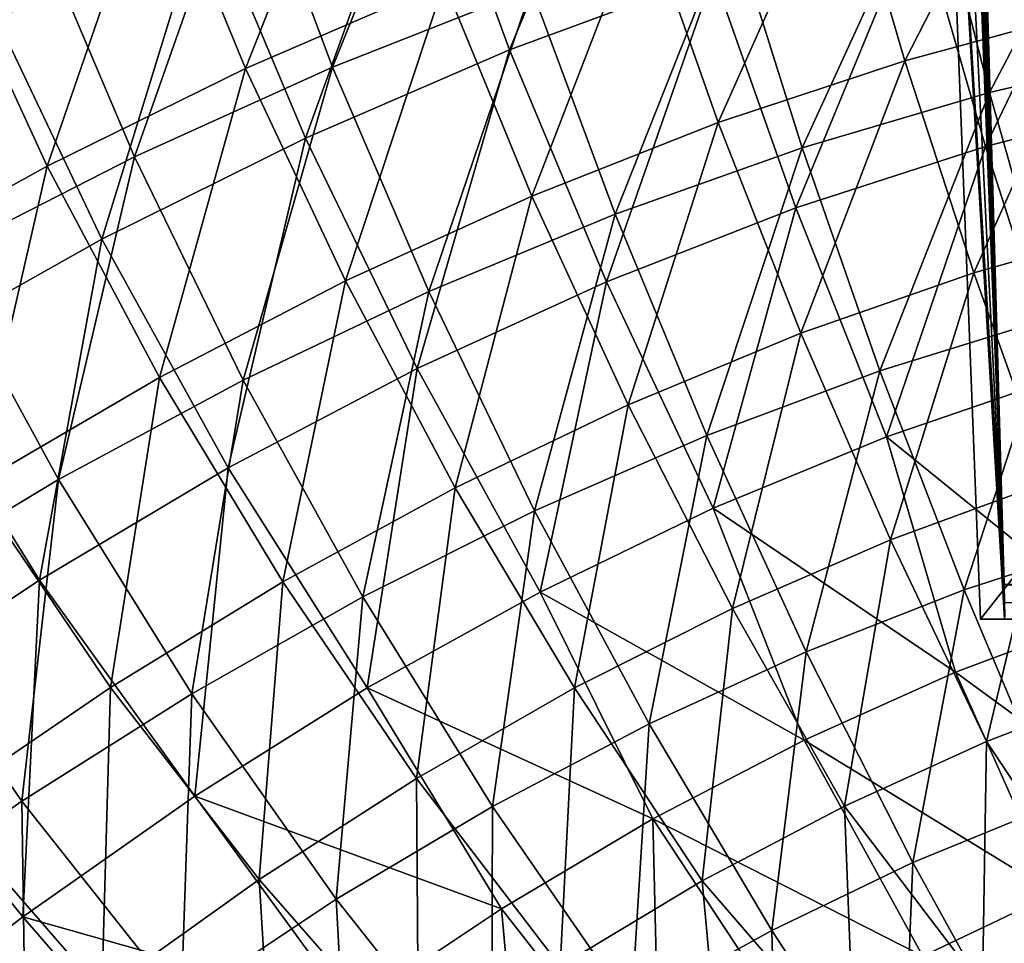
# Model space of a CAD drawing. Header units: metres. Extents: x -109 to 109, y -63 to 140.
# Tile 111 of 256: x -13 to -6, y -53 to -46. Entities that reach past the tile are written whole.
import ezdxf

# ---------------------------------------------------------------- set-up
doc = ezdxf.new("R2010")
doc.units = ezdxf.units.M
doc.layers.add('solid_502308_SW0001', color=7, linetype='CONTINUOUS')

msp = doc.modelspace()

# ---------------------------------------------------------------- linework, layer by layer
at = {"layer": 'solid_502308_SW0001'}
for points in [[(-6.576235, -34.59351, -5.844396), (-6.007202, -50.25, -3.444338), (-6.345901, -41.472252, -3.683336)], [(-6.576235, -34.59351, -5.844396), (-6.562582, -34.772388, -6.219234), (-6.007202, -50.25, -3.444338)], [(-6.562582, -34.772388, -6.219234), (-6.539322, -35.013042, -6.998728), (-6.007202, -50.25, -3.444338)], [(-6.539322, -35.013042, -6.998728), (-6.521985, -35.09621, -7.791119), (-6.007202, -50.25, -3.444338)], [(-6.521985, -35.09621, -7.791119), (-6.4824, -35.112396, -9.982094), (-6.007202, -50.25, -3.444338)], [(-6.4824, -35.112396, -9.982094), (-6.44279, -35.128487, -12.174747), (-6.007202, -50.25, -3.444338)], [(-6.44279, -35.128487, -12.174747), (-4.6, -36.039955, -11.648511), (-4.6, -50.25, -3.444338)], [(-6.007202, -50.25, -3.444338), (-6.44279, -35.128487, -12.174747), (-4.6, -50.25, -3.444338)], [(-6.510643, -41.980484, 6.7), (-4.6, -48.5, 6.7), (-4.5, -39.5, 6.7)], [(-6.339437, -41.647789, -3.661193), (-6.345901, -41.472252, -3.683336), (-6.007202, -50.25, -3.444338)], [(-6.338777, -41.666962, -3.656142), (-6.339437, -41.647789, -3.661193), (-6.007202, -50.25, -3.444338)], [(-6.333823, -41.822735, -3.592474), (-6.338777, -41.666962, -3.656142), (-6.007202, -50.25, -3.444338)], [(-6.333342, -41.839447, -3.582836), (-6.333823, -41.822735, -3.592474), (-6.007202, -50.25, -3.444338)], [(-6.331329, -41.914417, -3.531293), (-6.333342, -41.839447, -3.582836), (-6.007202, -50.25, -3.444338)], [(-6.329809, -41.98045, -3.471651), (-6.331329, -41.914417, -3.531293), (-6.007202, -50.25, -3.444338)], [(-6.510643, -41.980484, 6.7), (-6.177783, -50.5, 6.7), (-4.6, -48.5, 6.7)], [(-6.005132, -50.5, -3.011325), (-6.177783, -50.5, 6.7), (-6.510643, -41.980484, 6.7)], [(-6.420226, -41.980484, 1.614184), (-6.007202, -50.25, -3.444338), (-6.510643, -41.980484, 6.7)], [(-6.003988, -50.383034, -3.332705), (-6.510643, -41.980484, 6.7), (-6.007202, -50.25, -3.444338)], [(-6.00327, -50.469849, -3.182331), (-6.005132, -50.5, -3.011325), (-6.510643, -41.980484, 6.7)], [(-6.003988, -50.383034, -3.332705), (-6.00327, -50.469849, -3.182331), (-6.510643, -41.980484, 6.7)], [(-6.420226, -41.980484, 1.614184), (-6.329809, -41.98045, -3.471651), (-6.007202, -50.25, -3.444338)], [(-14.4826, -46.239872, 13.520009), (-12.979502, -45.512356, 14.102744), (-13.59236, -43.822086, 14.186196)], [(-12.979499, -45.512352, -14.202746), (-14.482597, -46.239868, -13.62001), (-13.592361, -43.822086, -14.286196)], [(-8.631329, -44.141384, -13.626018), (-10.198697, -44.686436, -13.190054), (-9.574765, -46.395992, -13.032736)], [(-8.631329, -44.141384, -13.626018), (-9.574765, -46.395992, -13.032736), (-8.10216, -45.852688, -13.452016)], [(-10.849725, -46.519493, 14.487694), (-9.952859, -44.299831, 15.075768), (-11.469326, -44.865677, 14.621437)], [(-10.849733, -46.519489, -14.587691), (-11.469324, -44.865673, -14.721438), (-9.952857, -44.299824, -15.175769)], [(-9.414825, -45.954182, -15.027062), (-10.849733, -46.519489, -14.587691), (-9.952857, -44.299824, -15.175769)], [(-10.849725, -46.519493, 14.487694), (-9.414818, -45.954185, 14.927064), (-9.952859, -44.299831, 15.075768)], [(-11.478589, -46.52911, 12.431787), (-12.123572, -44.958916, 12.543493), (-10.611948, -44.339352, 13.042866)], [(-10.046091, -45.909462, 12.915129), (-11.478589, -46.52911, 12.431787), (-10.611948, -44.339352, 13.042866)], [(-6.723524, -46.474056, 13.488676), (-7.176782, -44.922718, 13.686209), (-5.741142, -44.554398, 13.974531)], [(-5.378007, -46.110058, 13.764522), (-6.723524, -46.474056, 13.488676), (-5.741142, -44.554398, 13.974531)], [(-10.198697, -44.686436, -13.190054), (-11.763974, -45.324501, -12.68043), (-11.045901, -47.032055, -12.542476)], [(-10.198697, -44.686436, -13.190054), (-11.045901, -47.032055, -12.542476), (-9.574765, -46.395992, -13.032736)], [(-6.112358, -46.703678, -15.49718), (-6.53071, -45.065842, -15.718321), (-5.083049, -44.742809, -15.970001)], [(-6.112353, -46.703686, 15.39718), (-5.083045, -44.742813, 15.870001), (-6.530705, -45.065845, 15.618321)], [(-4.757336, -46.384895, -15.737784), (-6.112358, -46.703678, -15.49718), (-5.083049, -44.742809, -15.970001)], [(-6.112353, -46.703686, 15.39718), (-4.757331, -46.384899, 15.637784), (-5.083045, -44.742813, 15.870001)], [(-12.278859, -47.165558, 13.986053), (-11.469326, -44.865677, 14.621437), (-12.979502, -45.512356, 14.102744)], [(-12.278869, -47.165558, -14.08605), (-12.979499, -45.512352, -14.202746), (-11.469324, -44.865673, -14.721438)], [(-10.849733, -46.519489, -14.587691), (-12.278869, -47.165558, -14.08605), (-11.469324, -44.865673, -14.721438)], [(-12.278859, -47.165558, 13.986053), (-10.849725, -46.519493, 14.487694), (-11.469326, -44.865677, 14.621437)], [(-8.068949, -46.920246, 13.15086), (-8.611939, -45.374191, 13.333189), (-7.176782, -44.922718, 13.686209)], [(-6.723524, -46.474056, 13.488676), (-8.068949, -46.920246, 13.15086), (-7.176782, -44.922718, 13.686209)], [(-12.908427, -47.233517, 11.883215), (-13.631947, -45.663219, 11.976853), (-12.123572, -44.958916, 12.543493)], [(-11.478589, -46.52911, 12.431787), (-12.908427, -47.233517, 11.883215), (-12.123572, -44.958916, 12.543493)], [(-7.464219, -47.102161, -15.196655), (-7.974894, -45.469635, -15.403974), (-6.53071, -45.065842, -15.718321)], [(-7.464213, -47.102165, 15.096656), (-6.530705, -45.065845, 15.618321), (-7.974887, -45.469635, 15.303974)], [(-6.112358, -46.703678, -15.49718), (-7.464219, -47.102161, -15.196655), (-6.53071, -45.065842, -15.718321)], [(-7.464213, -47.102165, 15.096656), (-6.112353, -46.703686, 15.39718), (-6.530705, -45.065845, 15.618321)], [(-5.155145, -45.041485, -14.079047), (-6.628758, -45.401436, -13.800651), (-6.142334, -47.092083, -13.55928)], [(-5.155145, -45.041485, -14.079047), (-6.142334, -47.092083, -13.55928), (-4.776322, -46.73859, -13.823258)], [(-11.763974, -45.324501, -12.68043), (-13.326007, -46.056068, -12.097181), (-12.514477, -47.761337, -11.981245)], [(-11.763974, -45.324501, -12.68043), (-12.514477, -47.761337, -11.981245), (-11.045901, -47.032055, -12.542476)], [(-9.413808, -47.449272, 12.750714), (-10.046091, -45.909462, 12.915129), (-8.611939, -45.374191, 13.333189)], [(-8.068949, -46.920246, 13.15086), (-9.413808, -47.449272, 12.750714), (-8.611939, -45.374191, 13.333189)], [(-6.628758, -45.401436, -13.800651), (-8.10216, -45.852688, -13.452016), (-7.508562, -47.535259, -13.228623)], [(-6.628758, -45.401436, -13.800651), (-7.508562, -47.535259, -13.228623), (-6.142334, -47.092083, -13.55928)], [(-8.812216, -47.580338, -14.836303), (-9.414825, -45.954182, -15.027062), (-7.974894, -45.469635, -15.403974)], [(-8.812209, -47.580341, 14.736304), (-7.974887, -45.469635, 15.303974), (-9.414818, -45.954185, 14.927064)], [(-7.464219, -47.102161, -15.196655), (-8.812216, -47.580338, -14.836303), (-7.974894, -45.469635, -15.403974)], [(-8.812209, -47.580341, 14.736304), (-7.464213, -47.102165, 15.096656), (-7.974887, -45.469635, 15.303974)], [(-13.701501, -47.89238, 13.422432), (-12.979502, -45.512356, 14.102744), (-14.4826, -46.239872, 13.520009)], [(-13.70151, -47.89238, -13.522429), (-14.482597, -46.239868, -13.62001), (-12.979499, -45.512352, -14.202746)], [(-12.278869, -47.165558, -14.08605), (-13.70151, -47.89238, -13.522429), (-12.979499, -45.512352, -14.202746)], [(-13.701501, -47.89238, 13.422432), (-12.278859, -47.165558, 13.986053), (-12.979502, -45.512356, 14.102744)], [(-12.908427, -47.233517, 11.883215), (-14.334543, -48.023048, 11.269511), (-13.631947, -45.663219, 11.976853)], [(-8.10216, -45.852688, -13.452016), (-9.574765, -46.395992, -13.032736), (-8.874483, -48.068859, -12.830865)], [(-8.10216, -45.852688, -13.452016), (-8.874483, -48.068859, -12.830865), (-7.508562, -47.535259, -13.228623)], [(-10.757505, -48.06171, 12.287978), (-11.478589, -46.52911, 12.431787), (-10.046091, -45.909462, 12.915129)], [(-9.413808, -47.449272, 12.750714), (-10.757505, -48.06171, 12.287978), (-10.046091, -45.909462, 12.915129)], [(-10.155645, -48.138206, -14.416218), (-10.849733, -46.519489, -14.587691), (-9.414825, -45.954182, -15.027062)], [(-10.155638, -48.13821, 14.316219), (-9.414818, -45.954185, 14.927064), (-10.849725, -46.519493, 14.487694)], [(-8.812216, -47.580338, -14.836303), (-10.155645, -48.138206, -14.416218), (-9.414825, -45.954182, -15.027062)], [(-10.155638, -48.13821, 14.316219), (-8.812209, -47.580341, 14.736304), (-9.414818, -45.954185, 14.927064)], [(-13.326007, -46.056068, -12.097181), (-13.97928, -48.584251, -11.349153), (-12.514477, -47.761337, -11.981245)], [(-6.225987, -48.003838, 13.247501), (-6.723524, -46.474056, 13.488676), (-5.378007, -46.110058, 13.764522)], [(-4.979534, -47.648891, 13.508169), (-6.225987, -48.003838, 13.247501), (-5.378007, -46.110058, 13.764522)], [(-9.574765, -46.395992, -13.032736), (-11.045901, -47.032055, -12.542476), (-10.239488, -48.693573, -12.365652)], [(-9.574765, -46.395992, -13.032736), (-10.239488, -48.693573, -12.365652), (-8.874483, -48.068859, -12.830865)], [(-5.652956, -48.321648, -15.227331), (-6.112358, -46.703678, -15.49718), (-4.757336, -46.384895, -15.737784)], [(-5.652956, -48.321655, 15.12733), (-4.757331, -46.384899, 15.637784), (-6.112353, -46.703686, 15.39718)], [(-7.472686, -48.438938, 12.928211), (-8.068949, -46.920246, 13.15086), (-6.723524, -46.474056, 13.488676)], [(-6.225987, -48.003838, 13.247501), (-7.472686, -48.438938, 12.928211), (-6.723524, -46.474056, 13.488676)], [(-12.099092, -48.757935, 11.762684), (-12.908427, -47.233517, 11.883215), (-11.478589, -46.52911, 12.431787)], [(-11.493828, -48.775776, -13.93657), (-12.278869, -47.165558, -14.08605), (-10.849733, -46.519489, -14.587691)], [(-11.493818, -48.77578, 13.836572), (-10.849725, -46.519493, 14.487694), (-12.278859, -47.165558, 13.986053)], [(-10.757505, -48.06171, 12.287978), (-12.099092, -48.757935, 11.762684), (-11.478589, -46.52911, 12.431787)], [(-10.155645, -48.138206, -14.416218), (-11.493828, -48.775776, -13.93657), (-10.849733, -46.519489, -14.587691)], [(-11.493818, -48.77578, 13.836572), (-10.155638, -48.13821, 14.316219), (-10.849725, -46.519493, 14.487694)], [(-6.903377, -48.709557, -14.943634), (-7.464219, -47.102161, -15.196655), (-6.112358, -46.703678, -15.49718)], [(-6.903377, -48.709564, 14.843633), (-6.112353, -46.703686, 15.39718), (-7.464213, -47.102165, 15.096656)], [(-5.652956, -48.321648, -15.227331), (-6.903377, -48.709557, -14.943634), (-6.112358, -46.703678, -15.49718)], [(-6.903377, -48.709564, 14.843633), (-5.652956, -48.321655, 15.12733), (-6.112353, -46.703686, 15.39718)], [(-4.776322, -46.73859, -13.823258), (-6.142334, -47.092083, -13.55928), (-5.608371, -48.757442, -13.264661)], [(-8.719203, -48.95483, 12.549932), (-9.413808, -47.449272, 12.750714), (-8.068949, -46.920246, 13.15086)], [(-7.472686, -48.438938, 12.928211), (-8.719203, -48.95483, 12.549932), (-8.068949, -46.920246, 13.15086)], [(-11.045901, -47.032055, -12.542476), (-12.514477, -47.761337, -11.981245), (-11.602556, -49.409859, -11.832972)], [(-11.045901, -47.032055, -12.542476), (-11.602556, -49.409859, -11.832972), (-10.239488, -48.693573, -12.365652)], [(-8.150323, -49.175045, -14.603447), (-8.812216, -47.580338, -14.836303), (-7.464219, -47.102161, -15.196655)], [(-8.150323, -49.175053, 14.503446), (-7.464213, -47.102165, 15.096656), (-8.812209, -47.580341, 14.736304)], [(-6.903377, -48.709557, -14.943634), (-8.150323, -49.175045, -14.603447), (-7.464219, -47.102161, -15.196655)], [(-8.150323, -49.175053, 14.503446), (-6.903377, -48.709564, 14.843633), (-7.464213, -47.102165, 15.096656)], [(-6.142334, -47.092083, -13.55928), (-7.508562, -47.535259, -13.228623), (-6.856673, -49.185463, -12.955866)], [(-6.142334, -47.092083, -13.55928), (-6.856673, -49.185463, -12.955866), (-5.608371, -48.757442, -13.264661)], [(-12.826107, -49.493042, -13.397624), (-13.70151, -47.89238, -13.522429), (-12.278869, -47.165558, -14.08605)], [(-12.826097, -49.493042, 13.297626), (-12.278859, -47.165558, 13.986053), (-13.701501, -47.89238, 13.422432)], [(-11.493828, -48.775776, -13.93657), (-12.826107, -49.493042, -13.397624), (-12.278869, -47.165558, -14.08605)], [(-12.826097, -49.493042, 13.297626), (-11.493818, -48.77578, 13.836572), (-12.278859, -47.165558, 13.986053)], [(-13.437554, -49.538273, 11.174915), (-14.334543, -48.023048, 11.269511), (-12.908427, -47.233517, 11.883215)], [(-12.099092, -48.757935, 11.762684), (-13.437554, -49.538273, 11.174915), (-12.908427, -47.233517, 11.883215)], [(-9.964996, -49.552071, 12.112392), (-10.757505, -48.06171, 12.287978), (-9.413808, -47.449272, 12.750714)], [(-8.719203, -48.95483, 12.549932), (-9.964996, -49.552071, 12.112392), (-9.413808, -47.449272, 12.750714)], [(-7.508562, -47.535259, -13.228623), (-8.874483, -48.068859, -12.830865), (-8.105079, -49.700821, -12.584327)], [(-7.508562, -47.535259, -13.228623), (-8.105079, -49.700821, -12.584327), (-6.856673, -49.185463, -12.955866)], [(-9.393163, -49.718117, -14.206855), (-10.155645, -48.138206, -14.416218), (-8.812216, -47.580338, -14.836303)], [(-9.393163, -49.718124, 14.106853), (-8.812209, -47.580341, 14.736304), (-10.155638, -48.13821, 14.316219)], [(-8.150323, -49.175045, -14.603447), (-9.393163, -49.718117, -14.206855), (-8.812216, -47.580338, -14.836303)], [(-9.393163, -49.718124, 14.106853), (-8.150323, -49.175053, 14.503446), (-8.812209, -47.580341, 14.736304)], [(-5.687273, -49.509266, 12.963017), (-6.225987, -48.003838, 13.247501), (-4.979534, -47.648891, 13.508169)], [(-12.514477, -47.761337, -11.981245), (-13.97928, -48.584251, -11.349153), (-12.962544, -50.21809, -11.232914)], [(-12.514477, -47.761337, -11.981245), (-12.962544, -50.21809, -11.232914), (-11.602556, -49.409859, -11.832972)], [(-12.826107, -49.493042, -13.397624), (-14.151829, -50.290001, -12.79965), (-13.70151, -47.89238, -13.522429)], [(-14.151818, -50.290001, 12.699654), (-12.826097, -49.493042, 13.297626), (-13.701501, -47.89238, 13.422432)], [(-11.209179, -50.23101, 11.615607), (-12.099092, -48.757935, 11.762684), (-10.757505, -48.06171, 12.287978)], [(-9.964996, -49.552071, 12.112392), (-11.209179, -50.23101, 11.615607), (-10.757505, -48.06171, 12.287978)], [(-6.826857, -49.926971, 12.665586), (-7.472686, -48.438938, 12.928211), (-6.225987, -48.003838, 13.247501)], [(-5.687273, -49.509266, 12.963017), (-6.826857, -49.926971, 12.665586), (-6.225987, -48.003838, 13.247501)], [(-8.874483, -48.068859, -12.830865), (-10.239488, -48.693573, -12.365652), (-9.353046, -50.304188, -12.149682)], [(-8.874483, -48.068859, -12.830865), (-9.353046, -50.304188, -12.149682), (-8.105079, -49.700821, -12.584327)], [(-10.631283, -50.338772, -13.754008), (-11.493828, -48.775776, -13.93657), (-10.155645, -48.138206, -14.416218)], [(-10.631283, -50.338779, 13.654006), (-10.155638, -48.13821, 14.316219), (-11.493818, -48.77578, 13.836572)], [(-9.393163, -49.718117, -14.206855), (-10.631283, -50.338772, -13.754008), (-10.155645, -48.138206, -14.416218)], [(-10.631283, -50.338779, 13.654006), (-9.393163, -49.718124, 14.106853), (-10.155638, -48.13821, 14.316219)], [(-6.29666, -50.288971, -14.645063), (-6.903377, -48.709557, -14.943634), (-5.652956, -48.321648, -15.227331)], [(-6.296678, -50.288986, 14.545056), (-5.652956, -48.321655, 15.12733), (-6.903377, -48.709564, 14.843633)], [(-6.296678, -50.288986, 14.545056), (-5.156032, -49.917248, 14.808986), (-5.652956, -48.321655, 15.12733)], [(-5.156017, -49.917236, -14.908991), (-6.29666, -50.288971, -14.645063), (-5.652956, -48.321648, -15.227331)], [(-7.966581, -50.422237, 12.313144), (-8.719203, -48.95483, 12.549932), (-7.472686, -48.438938, 12.928211)], [(-6.826857, -49.926971, 12.665586), (-7.966581, -50.422237, 12.313144), (-7.472686, -48.438938, 12.928211)], [(-6.177783, -50.5, 6.7), (-4.6, -50.5, 6.7), (-4.6, -48.5, 6.7)], [(-13.97928, -48.584251, -11.349153), (-14.318306, -51.118641, -10.565568), (-12.962544, -50.21809, -11.232914)], [(-10.239488, -48.693573, -12.365652), (-11.602556, -49.409859, -11.832972), (-10.599636, -50.995987, -11.6519)], [(-10.239488, -48.693573, -12.365652), (-10.599636, -50.995987, -11.6519), (-9.353046, -50.304188, -12.149682)], [(-12.450797, -50.991966, 11.059649), (-13.437554, -49.538273, 11.174915), (-12.099092, -48.757935, 11.762684)], [(-11.864094, -51.037006, -13.245145), (-12.826107, -49.493042, -13.397624), (-11.493828, -48.775776, -13.93657)], [(-11.864094, -51.037014, 13.145143), (-11.493818, -48.77578, 13.836572), (-12.826097, -49.493042, 13.297626)], [(-11.209179, -50.23101, 11.615607), (-12.450797, -50.991966, 11.059649), (-12.099092, -48.757935, 11.762684)], [(-10.631283, -50.338772, -13.754008), (-11.864094, -51.037006, -13.245145), (-11.493828, -48.775776, -13.93657)], [(-11.864094, -51.037014, 13.145143), (-10.631283, -50.338779, 13.654006), (-11.493818, -48.77578, 13.836572)], [(-7.434219, -50.735058, -14.328571), (-8.150323, -49.175045, -14.603447), (-6.903377, -48.709557, -14.943634)], [(-7.434239, -50.735073, 14.228562), (-6.903377, -48.709564, 14.843633), (-8.150323, -49.175053, 14.503446)], [(-7.434239, -50.735073, 14.228562), (-6.296678, -50.288986, 14.545056), (-6.903377, -48.709564, 14.843633)], [(-6.29666, -50.288971, -14.645063), (-7.434219, -50.735058, -14.328571), (-6.903377, -48.709557, -14.943634)], [(-5.608371, -48.757442, -13.264661), (-6.856673, -49.185463, -12.955866), (-5.266678, -50.472549, -12.862359)], [(-9.105963, -50.995602, 11.905413), (-9.964996, -49.552071, 12.112392), (-8.719203, -48.95483, 12.549932)], [(-7.966581, -50.422237, 12.313144), (-9.105963, -50.995602, 11.905413), (-8.719203, -48.95483, 12.549932)], [(-8.568134, -51.255489, -13.95959), (-9.393163, -49.718117, -14.206855), (-8.150323, -49.175045, -14.603447)], [(-8.568157, -51.255508, 13.859579), (-8.150323, -49.175053, 14.503446), (-9.393163, -49.718124, 14.106853)], [(-8.568157, -51.255508, 13.859579), (-7.434239, -50.735073, 14.228562), (-8.150323, -49.175053, 14.503446)], [(-7.434219, -50.735058, -14.328571), (-8.568134, -51.255489, -13.95959), (-8.150323, -49.175045, -14.603447)], [(-6.856673, -49.185463, -12.955866), (-8.105079, -49.700821, -12.584327), (-6.35813, -50.883026, -12.575625)], [(-6.856673, -49.185463, -12.955866), (-6.35813, -50.883026, -12.575625), (-5.266678, -50.472549, -12.862359)], [(-11.602556, -49.409859, -11.832972), (-12.962544, -50.21809, -11.232914), (-11.843782, -51.776569, -11.091057)], [(-11.602556, -49.409859, -11.832972), (-11.843782, -51.776569, -11.091057), (-10.599636, -50.995987, -11.6519)], [(-13.091009, -51.81282, -12.680508), (-14.151829, -50.290001, -12.79965), (-12.826107, -49.493042, -13.397624)], [(-13.091009, -51.812832, 12.580504), (-12.826097, -49.493042, 13.297626), (-14.151818, -50.290001, 12.699654)], [(-12.450797, -50.991966, 11.059649), (-13.688897, -51.835247, 10.444586), (-13.437554, -49.538273, 11.174915)], [(-11.864094, -51.037006, -13.245145), (-13.091009, -51.81282, -12.680508), (-12.826107, -49.493042, -13.397624)], [(-13.091009, -51.812832, 12.580504), (-11.864094, -51.037014, 13.145143), (-12.826097, -49.493042, 13.297626)], [(-10.244185, -51.647392, 11.442394), (-11.209179, -50.23101, 11.615607), (-9.964996, -49.552071, 12.112392)], [(-9.105963, -50.995602, 11.905413), (-10.244185, -51.647392, 11.442394), (-9.964996, -49.552071, 12.112392)], [(-5.687273, -49.509266, 12.963017), (-6.134694, -51.38084, 12.363467), (-6.826857, -49.926971, 12.665586)], [(-5.687273, -49.509266, 12.963017), (-5.110096, -50.987404, 12.635649), (-6.134694, -51.38084, 12.363467)], [(-9.69786, -51.850266, -13.538251), (-10.631283, -50.338772, -13.754008), (-9.393163, -49.718117, -14.206855)], [(-9.697886, -51.850292, 13.438238), (-9.393163, -49.718124, 14.106853), (-10.631283, -50.338779, 13.654006)], [(-9.697886, -51.850292, 13.438238), (-8.568157, -51.255508, 13.859579), (-9.393163, -49.718124, 14.106853)], [(-8.568134, -51.255489, -13.95959), (-9.69786, -51.850266, -13.538251), (-9.393163, -49.718117, -14.206855)], [(-8.105079, -49.700821, -12.584327), (-9.353046, -50.304188, -12.149682), (-7.449921, -51.372047, -12.234204)], [(-8.105079, -49.700821, -12.584327), (-7.449921, -51.372047, -12.234204), (-6.35813, -50.883026, -12.575625)], [(-6.826857, -49.926971, 12.665586), (-7.159689, -51.847317, 12.0409), (-7.966581, -50.422237, 12.313144)], [(-6.826857, -49.926971, 12.665586), (-6.134694, -51.38084, 12.363467), (-7.159689, -51.847317, 12.0409)], [(-5.64465, -51.836224, 14.20204), (-5.156032, -49.917248, 14.808986), (-6.296678, -50.288986, 14.545056)], [(-5.644661, -51.836216, -14.30204), (-6.29666, -50.288971, -14.645063), (-5.156017, -49.917236, -14.908991)], [(-12.962544, -50.21809, -11.232914), (-14.318306, -51.118641, -10.565568), (-13.08442, -52.646271, -10.467227)], [(-12.962544, -50.21809, -11.232914), (-13.08442, -52.646271, -10.467227), (-11.843782, -51.776569, -11.091057)], [(-11.380363, -52.377895, 10.92415), (-12.450797, -50.991966, 11.059649), (-11.209179, -50.23101, 11.615607)], [(-10.244185, -51.647392, 11.442394), (-11.380363, -52.377895, 10.92415), (-11.209179, -50.23101, 11.615607)], [(-6.007202, -50.25, -3.444338), (-4.6, -50.25, -3.444338), (-4.6, -50.383022, -3.332719)], [(-6.003988, -50.383034, -3.332705), (-6.007202, -50.25, -3.444338), (-4.6, -50.383022, -3.332719)], [(-13.091009, -51.81282, -12.680508), (-14.31144, -52.666218, -12.06034), (-14.151829, -50.290001, -12.79965)], [(-14.31144, -52.666229, 11.960336), (-13.091009, -51.812832, 12.580504), (-14.151818, -50.290001, 12.699654)], [(-9.353046, -50.304188, -12.149682), (-10.599636, -50.995987, -11.6519), (-8.541574, -51.94017, -11.837797)], [(-9.353046, -50.304188, -12.149682), (-8.541574, -51.94017, -11.837797), (-7.449921, -51.372047, -12.234204)], [(-6.664602, -52.255241, 13.913073), (-6.296678, -50.288986, 14.545056), (-7.434239, -50.735073, 14.228562)], [(-6.664616, -52.255238, -14.013071), (-7.434219, -50.735058, -14.328571), (-6.29666, -50.288971, -14.645063)], [(-5.644661, -51.836216, -14.30204), (-6.664616, -52.255238, -14.013071), (-6.29666, -50.288971, -14.645063)], [(-6.664602, -52.255241, 13.913073), (-5.64465, -51.836224, 14.20204), (-6.296678, -50.288986, 14.545056)], [(-10.822873, -52.519394, -13.064764), (-11.864094, -51.037006, -13.245145), (-10.631283, -50.338772, -13.754008)], [(-10.822902, -52.519421, 12.964748), (-10.631283, -50.338779, 13.654006), (-11.864094, -51.037014, 13.145143)], [(-10.822902, -52.519421, 12.964748), (-9.697886, -51.850292, 13.438238), (-10.631283, -50.338779, 13.654006)], [(-9.69786, -51.850266, -13.538251), (-10.822873, -52.519394, -13.064764), (-10.631283, -50.338772, -13.754008)], [(-7.966581, -50.422237, 12.313144), (-8.184662, -52.387348, 11.667673), (-9.105963, -50.995602, 11.905413)], [(-7.966581, -50.422237, 12.313144), (-7.159689, -51.847317, 12.0409), (-8.184662, -52.387348, 11.667673)], [(-4.694463, -52.097637, -12.450163), (-5.266678, -50.472549, -12.862359), (-6.35813, -50.883026, -12.575625)], [(-6.005132, -50.5, -3.011325), (-4.6, -50.5, 6.7), (-6.177783, -50.5, 6.7)], [(-7.681378, -52.744099, 13.576169), (-7.434239, -50.735073, 14.228562), (-8.568157, -51.255508, 13.859579)], [(-7.681396, -52.744099, -13.676167), (-8.568134, -51.255489, -13.95959), (-7.434219, -50.735058, -14.328571)], [(-6.664616, -52.255238, -14.013071), (-7.681396, -52.744099, -13.676167), (-7.434219, -50.735058, -14.328571)], [(-7.681378, -52.744099, 13.576169), (-6.664602, -52.255241, 13.913073), (-7.434239, -50.735073, 14.228562)], [(-5.643262, -52.477951, -12.192483), (-6.35813, -50.883026, -12.575625), (-7.449921, -51.372047, -12.234204)], [(-4.694463, -52.097637, -12.450163), (-6.35813, -50.883026, -12.575625), (-5.643262, -52.477951, -12.192483)], [(-12.513611, -53.187393, 10.350738), (-13.688897, -51.835247, 10.444586), (-12.450797, -50.991966, 11.059649)], [(-11.942654, -53.262867, -12.539345), (-13.091009, -51.81282, -12.680508), (-11.864094, -51.037006, -13.245145)], [(-11.942684, -53.262897, 12.439325), (-11.864094, -51.037014, 13.145143), (-13.091009, -51.812832, 12.580504)], [(-11.380363, -52.377895, 10.92415), (-12.513611, -53.187393, 10.350738), (-12.450797, -50.991966, 11.059649)], [(-11.942684, -53.262897, 12.439325), (-10.822902, -52.519421, 12.964748), (-11.864094, -51.037014, 13.145143)], [(-10.822873, -52.519394, -13.064764), (-11.942654, -53.262867, -12.539345), (-11.864094, -51.037006, -13.245145)], [(-10.599636, -50.995987, -11.6519), (-11.843782, -51.776569, -11.091057), (-9.632262, -52.58773, -11.3864)], [(-10.599636, -50.995987, -11.6519), (-9.632262, -52.58773, -11.3864), (-8.541574, -51.94017, -11.837797)], [(-9.105963, -50.995602, 11.905413), (-9.208878, -53.001232, 11.243775), (-10.244185, -51.647392, 11.442394)], [(-9.105963, -50.995602, 11.905413), (-8.184662, -52.387348, 11.667673), (-9.208878, -53.001232, 11.243775)], [(-5.235967, -52.726551, 12.069869), (-6.134694, -51.38084, 12.363467), (-5.110096, -50.987404, 12.635649)], [(-14.318306, -51.118641, -10.565568), (-14.320481, -53.605438, -9.780487), (-13.08442, -52.646271, -10.467227)], [(-8.694505, -53.302792, 13.191441), (-8.568157, -51.255508, 13.859579), (-9.697886, -51.850292, 13.438238)], [(-8.694526, -53.302792, -13.291436), (-9.69786, -51.850266, -13.538251), (-8.568134, -51.255489, -13.95959)], [(-7.681396, -52.744099, -13.676167), (-8.694526, -53.302792, -13.291436), (-8.568134, -51.255489, -13.95959)], [(-8.694505, -53.302792, 13.191441), (-7.681378, -52.744099, 13.576169), (-8.568157, -51.255508, 13.859579)], [(-6.592608, -52.929359, -11.886742), (-7.449921, -51.372047, -12.234204), (-8.541574, -51.94017, -11.837797)], [(-5.643262, -52.477951, -12.192483), (-7.449921, -51.372047, -12.234204), (-6.592608, -52.929359, -11.886742)], [(-6.162639, -53.155159, 11.781456), (-7.159689, -51.847317, 12.0409), (-6.134694, -51.38084, 12.363467)], [(-5.235967, -52.726551, 12.069869), (-6.162639, -53.155159, 11.781456), (-6.134694, -51.38084, 12.363467)], [(-10.244185, -51.647392, 11.442394), (-10.231528, -53.689228, 10.769256), (-11.380363, -52.377895, 10.92415)], [(-10.244185, -51.647392, 11.442394), (-9.208878, -53.001232, 11.243775), (-10.231528, -53.689228, 10.769256)], [(-13.056678, -54.080688, -11.962209), (-14.31144, -52.666218, -12.06034), (-13.091009, -51.81282, -12.680508)], [(-13.056712, -54.080727, 11.862186), (-13.091009, -51.812832, 12.580504), (-14.31144, -52.666229, 11.960336)], [(-11.942654, -53.262867, -12.539345), (-13.056678, -54.080688, -11.962209), (-13.091009, -51.81282, -12.680508)], [(-13.056712, -54.080727, 11.862186), (-11.942684, -53.262897, 12.439325), (-13.091009, -51.812832, 12.580504)], [(-11.843782, -51.776569, -11.091057), (-13.08442, -52.646271, -10.467227), (-10.721087, -53.315018, -10.88007)], [(-11.843782, -51.776569, -11.091057), (-10.721087, -53.315018, -10.88007), (-9.632262, -52.58773, -11.3864)], [(-12.513611, -53.187393, 10.350738), (-13.64304, -54.076172, 9.722219), (-13.688897, -51.835247, 10.444586)], [(-9.703524, -53.93132, 12.75907), (-9.697886, -51.850292, 13.438238), (-10.822902, -52.519421, 12.964748)], [(-9.703548, -53.931324, -12.859063), (-10.822873, -52.519394, -13.064764), (-9.69786, -51.850266, -13.538251)], [(-8.694526, -53.302792, -13.291436), (-9.703548, -53.931324, -12.859063), (-9.69786, -51.850266, -13.538251)], [(-9.703524, -53.93132, 12.75907), (-8.694505, -53.302792, 13.191441), (-9.697886, -51.850292, 13.438238)], [(-7.08963, -53.65493, 11.445282), (-8.184662, -52.387348, 11.667673), (-7.159689, -51.847317, 12.0409)], [(-6.162639, -53.155159, 11.781456), (-7.08963, -53.65493, 11.445282), (-7.159689, -51.847317, 12.0409)], [(-5.849681, -53.733727, -13.65622), (-6.664616, -52.255238, -14.013071), (-5.644661, -51.836216, -14.30204)], [(-5.849679, -53.733738, 13.556217), (-5.64465, -51.836224, 14.20204), (-6.664602, -52.255241, 13.913073)], [(-8.490994, -54.04723, -11.130271), (-8.541574, -51.94017, -11.837797), (-9.632262, -52.58773, -11.3864)], [(-7.54209, -53.452358, -11.532674), (-8.541574, -51.94017, -11.837797), (-8.490994, -54.04723, -11.130271)], [(-6.592608, -52.929359, -11.886742), (-8.541574, -51.94017, -11.837797), (-7.54209, -53.452358, -11.532674)], [(-6.742352, -54.182056, -13.355483), (-7.681396, -52.744099, -13.676167), (-6.664616, -52.255238, -14.013071)], [(-6.742349, -54.182064, 13.255481), (-6.664602, -52.255241, 13.913073), (-7.681378, -52.744099, 13.576169)], [(-5.849681, -53.733727, -13.65622), (-6.742352, -54.182056, -13.355483), (-6.664616, -52.255238, -14.013071)], [(-6.742349, -54.182064, 13.255481), (-5.849679, -53.733738, 13.556217), (-6.664602, -52.255241, 13.913073)], [(-11.380363, -52.377895, 10.92415), (-11.251804, -54.451584, 10.244167), (-12.513611, -53.187393, 10.350738)], [(-11.380363, -52.377895, 10.92415), (-10.231528, -53.689228, 10.769256), (-11.251804, -54.451584, 10.244167)], [(-8.016289, -54.226192, 11.061283), (-9.208878, -53.001232, 11.243775), (-8.184662, -52.387348, 11.667673)], [(-7.08963, -53.65493, 11.445282), (-8.016289, -54.226192, 11.061283), (-8.184662, -52.387348, 11.667673)], [(-10.707981, -54.629688, 12.279244), (-10.822902, -52.519421, 12.964748), (-11.942684, -53.262897, 12.439325)], [(-10.70801, -54.629696, -12.379235), (-11.942654, -53.262867, -12.539345), (-10.822873, -52.519394, -13.064764)], [(-10.707981, -54.629688, 12.279244), (-9.703524, -53.93132, 12.75907), (-10.822902, -52.519421, 12.964748)], [(-9.703548, -53.931324, -12.859063), (-10.70801, -54.629696, -12.379235), (-10.822873, -52.519394, -13.064764)], [(-5.643262, -52.477951, -12.192483), (-6.592608, -52.929359, -11.886742), (-5.152578, -53.736591, -11.830567)], [(-9.438537, -54.714218, -10.679581), (-9.632262, -52.58773, -11.3864), (-10.721087, -53.315018, -10.88007)], [(-8.490994, -54.04723, -11.130271), (-9.632262, -52.58773, -11.3864), (-9.438537, -54.714218, -10.679581)], [(-13.08442, -52.646271, -10.467227), (-14.320481, -53.605438, -9.780487), (-11.807145, -54.122307, -10.318865)], [(-13.056678, -54.080688, -11.962209), (-14.164427, -54.972855, -11.333572), (-14.31144, -52.666218, -12.06034)], [(-14.164462, -54.9729, 11.233546), (-13.056712, -54.080727, 11.862186), (-14.31144, -52.666229, 11.960336)], [(-13.08442, -52.646271, -10.467227), (-11.807145, -54.122307, -10.318865), (-10.721087, -53.315018, -10.88007)], [(-7.631912, -54.694431, -13.012039), (-8.694526, -53.302792, -13.291436), (-7.681396, -52.744099, -13.676167)], [(-7.631907, -54.694443, 12.912036), (-7.681378, -52.744099, 13.576169), (-8.694505, -53.302792, 13.191441)], [(-6.742352, -54.182056, -13.355483), (-7.631912, -54.694431, -13.012039), (-7.681396, -52.744099, -13.676167)], [(-7.631907, -54.694443, 12.912036), (-6.742349, -54.182064, 13.255481), (-7.681378, -52.744099, 13.576169)], [(-5.330358, -54.518021, 11.416644), (-6.162639, -53.155159, 11.781456), (-5.235967, -52.726551, 12.069869)]]:
    msp.add_3dface(points, dxfattribs=at)

doc.saveas('drawing.dxf')
